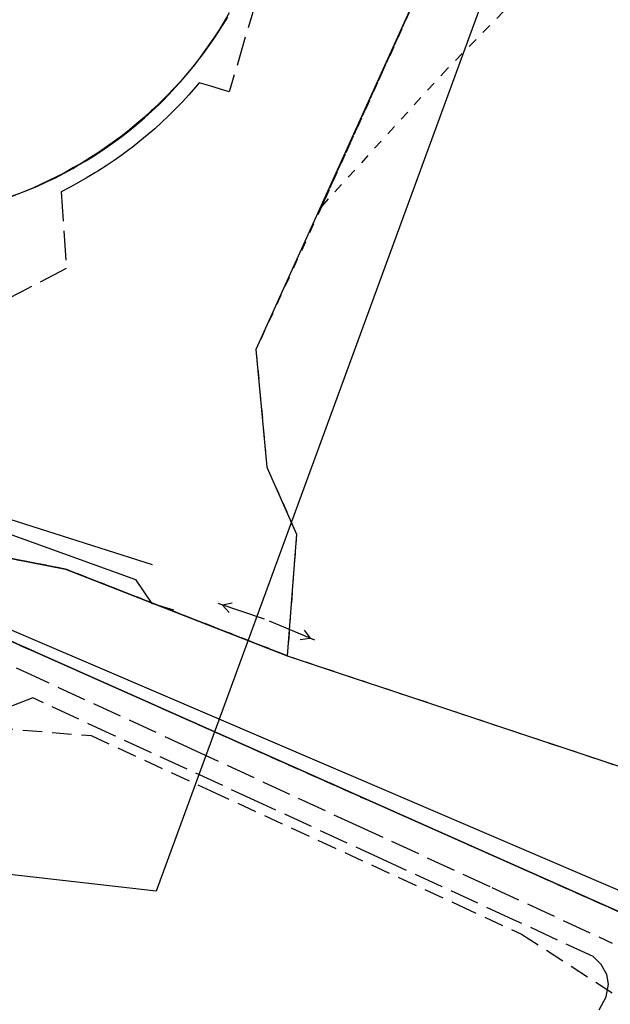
# Model space of a CAD drawing. Extents: x 7538282 to 7539561, y 5782854 to 5783989.
# Tile 25 of 32: x 7539315 to 7539376, y 5783500 to 5783601. Entities that reach past the tile are written whole.
import ezdxf

# ---------------------------------------------------------------- set-up
doc = ezdxf.new("R2010")
doc.units = 0
doc.header["$MEASUREMENT"] = 0
for name, pattern in [('4001', [0]), ('4002', [2, 1, -1]), ('4003', [3, 2, -1]), ('4004', [4, 3, -1])]:
    doc.linetypes.add(name, pattern=pattern)
for name, color, linetype in [('Drogi', 135, 'CONTINUOUS'), ('Dzialki', 7, 'CONTINUOUS'), ('Linie_napowietrzne', 184, 'CONTINUOUS'), ('ODGIK_1', 7, 'CONTINUOUS'), ('Projekty', 1, 'CONTINUOUS'), ('Roslinnosc', 104, 'CONTINUOUS'), ('Uz_Energia', 1, 'CONTINUOUS'), ('Uz_Woda', 5, 'CONTINUOUS'), ('Uzytki', 7, 'CONTINUOUS')]:
    doc.layers.add(name, color=color, linetype=linetype)

# ---------------------------------------------------------------- blocks, each defined once
blk = doc.blocks.new('1047')
at = {"layer": 'Linie_napowietrzne', "color": 1, "linetype": 'Continuous'}
blk.add_line((0, 0.5), (0, 10.5), dxfattribs=at)
blk = doc.blocks.new('1046')
at = {"layer": 'Linie_napowietrzne', "color": 1, "linetype": 'Continuous'}
for p in [(-1, 7.8), (1, 7.8)]:
    blk.add_line(p, (0, 9.53), dxfattribs=at)

msp = doc.modelspace()

# ---------------------------------------------------------------- linework, layer by layer
at = {"layer": 'Drogi', "color": 8, "linetype": '4004'}
for p, q in [((7539341.74, 5783610.51), (7539336.73, 5783593.44)), ((7539335.807, 5783599.816), (7539336.335, 5783600.665)), ((7539336.335, 5783600.665), (7539336.57, 5783601.06)), ((7539335.259, 5783598.979), (7539335.807, 5783599.816)), ((7539334.692, 5783598.156), (7539335.259, 5783598.979)), ((7539333.5, 5783596.55), (7539334.106, 5783597.346)), ((7539334.106, 5783597.346), (7539334.692, 5783598.156)), ((7539333.213, 5783596.183), (7539333.5, 5783596.55)), ((7539331.934, 5783594.646), (7539332.583, 5783595.407)), ((7539332.583, 5783595.407), (7539333.213, 5783596.183)), ((7539331.267, 5783593.901), (7539331.934, 5783594.646)), ((7539333.66, 5783594.35), (7539333.283, 5783593.902)), ((7539334.84, 5783594.03), (7539333.66, 5783594.35)), ((7539330.582, 5783593.172), (7539331.267, 5783593.901)), ((7539333.283, 5783593.902), (7539332.625, 5783593.149)), ((7539336.73, 5783593.44), (7539334.84, 5783594.03)), ((7539329.57, 5783592.156), (7539329.88, 5783592.46)), ((7539329.88, 5783592.46), (7539330.582, 5783593.172)), ((7539331.949, 5783592.412), (7539331.256, 5783591.691)), ((7539332.625, 5783593.149), (7539331.949, 5783592.412)), ((7539328.101, 5783590.799), (7539328.844, 5783591.469)), ((7539328.844, 5783591.469), (7539329.57, 5783592.156)), ((7539331.256, 5783591.691), (7539330.546, 5783590.987)), ((7539327.343, 5783590.148), (7539328.101, 5783590.799)), ((7539329.82, 5783590.3), (7539329.137, 5783589.684)), ((7539330.546, 5783590.987), (7539329.82, 5783590.3)), ((7539325.78, 5783588.9), (7539326.569, 5783589.514)), ((7539326.569, 5783589.514), (7539327.343, 5783590.148)), ((7539329.137, 5783589.684), (7539328.38, 5783589.031)), ((7539324.609, 5783588.044), (7539325.419, 5783588.63)), ((7539325.419, 5783588.63), (7539325.78, 5783588.9)), ((7539327.607, 5783588.396), (7539326.82, 5783587.78)), ((7539328.38, 5783589.031), (7539327.607, 5783588.396)), ((7539322.949, 5783586.928), (7539323.785, 5783587.476)), ((7539323.785, 5783587.476), (7539324.609, 5783588.044)), ((7539326.622, 5783587.63), (7539325.818, 5783587.036)), ((7539326.82, 5783587.78), (7539326.622, 5783587.63)), ((7539321.24, 5783585.89), (7539322.101, 5783586.399)), ((7539322.101, 5783586.399), (7539322.949, 5783586.928)), ((7539325.001, 5783586.459), (7539324.171, 5783585.901)), ((7539325.818, 5783587.036), (7539325.001, 5783586.459)), ((7539319.904, 5783585.151), (7539320.782, 5783585.63)), ((7539320.782, 5783585.63), (7539321.24, 5783585.89)), ((7539323.33, 5783585.36), (7539323.106, 5783585.22)), ((7539324.171, 5783585.901), (7539323.33, 5783585.36)), ((7539317.208, 5783583.836), (7539318.117, 5783584.254)), ((7539318.117, 5783584.254), (7539319.016, 5783584.692)), ((7539319.016, 5783584.692), (7539319.904, 5783585.151)), ((7539322.25, 5783584.702), (7539321.384, 5783584.202)), ((7539323.106, 5783585.22), (7539322.25, 5783584.702)), ((7539312.18, 5783581.92), (7539316.29, 5783583.44)), ((7539316.29, 5783583.44), (7539317.208, 5783583.836)), ((7539320.507, 5783583.722), (7539319.62, 5783583.26, 151.375)), ((7539319.62, 5783583.26, 151.375), (7539320.13, 5783575.44, 150.681)), ((7539321.384, 5783584.202), (7539320.507, 5783583.722)), ((7539320.13, 5783575.44, 150.681), (7539315.57, 5783573.06)), ((7539315.57, 5783573.06), (7539314.04, 5783572.29)), ((7539307.76, 5783538.11, 150.151), (7539315.62, 5783534.47, 150.041)), ((7539315.62, 5783534.47, 150.041), (7539332.87, 5783526.51, 150.041)), ((7539316.72, 5783531.68, 150.061), (7539310.78, 5783529.39, 149.931)), ((7539325.05, 5783527.83, 150.021), (7539316.72, 5783531.68, 150.061)), ((7539339.69, 5783521.08, 149.971), (7539325.05, 5783527.83, 150.021)), ((7539332.87, 5783526.51, 150.041), (7539349.63, 5783518.75, 150.021)), ((7539352.38, 5783515.22, 150.001), (7539339.69, 5783521.08, 149.971)), ((7539349.63, 5783518.75, 150.021), (7539363.47, 5783512.38, 149.971)), ((7539365.69, 5783509.09, 149.961), (7539352.38, 5783515.22, 150.001)), ((7539363.47, 5783512.38, 149.971), (7539375.73, 5783506.7, 149.831)), ((7539373.78, 5783505.33, 150.851), (7539365.69, 5783509.09, 149.961)), ((7539374.61, 5783504.51, 150.831), (7539373.78, 5783505.33, 150.851)), ((7539375.19, 5783503.51, 150.751), (7539374.61, 5783504.51, 150.831)), ((7539375.35, 5783502.51, 150.751), (7539375.19, 5783503.51, 150.751)), ((7539375.12, 5783501.22, 150.661), (7539375.35, 5783502.51, 150.751)), ((7539374.41, 5783499.92, 150.631), (7539375.12, 5783501.22, 150.661))]:
    msp.add_line(p, q, dxfattribs=at)
at = {"layer": 'Dzialki', "color": 7, "linetype": '4001'}
for p, q in [((7539389.7, 5783678.23), (7539339.45, 5783567.17)), ((7539339.45, 5783567.17), (7539340.56, 5783555.21)), ((7539340.56, 5783555.21), (7539343.58, 5783548.36)), ((7539343.58, 5783548.36), (7539342.64, 5783535.98)), ((7539320.04, 5783544.82), (7539311.21, 5783546.52)), ((7539311.21, 5783546.52), (7539320.04, 5783544.82)), ((7539342.64, 5783535.98), (7539320.04, 5783544.82)), ((7539320.04, 5783544.82), (7539342.64, 5783535.98)), ((7539308.05, 5783540.33), (7539397.27, 5783500.62)), ((7539397.27, 5783500.62), (7539308.05, 5783540.33)), ((7539342.64, 5783535.98), (7539395.78, 5783518.27))]:
    msp.add_line(p, q, dxfattribs=at)
at = {"layer": 'ODGIK_1', "color": 230, "linetype": '4001'}
for points in [[(7539264.452, 5783802.841, 0), (7539419.329, 5783757.818, 0), (7539329.284, 5783511.997, 0), (7539187.014, 5783528.205, 0), (7539264.452, 5783802.841, 0)], [(7538958.949, 5783581.034, 0), (7539056.503, 5783560.761, 0), (7539144.541, 5783542.692, 0), (7539172.561, 5783538.396, 0), (7539195.018, 5783537.777, 0), (7539229.843, 5783538.967, 0), (7539251.375, 5783540.334, 0), (7539282.229, 5783546.317, 0), (7539295.919, 5783546.72, 0), (7539305.765, 5783542.346, 0), (7539392.101, 5783505.372, 0), (7539413.861, 5783493.634, 0), (7539433.498, 5783482.535, 0), (7539441.011, 5783471.581, 0), (7539412.498, 5783444.22, 0), (7539368.331, 5783401.47, 0), (7539336.711, 5783367.751, 0)]]:
    msp.add_polyline3d(points, dxfattribs=at)
at = {"layer": 'Projekty', "color": 30, "linetype": '4003'}
for p, q in [((7539312.696, 5783528.663), (7539322.645, 5783527.844)), ((7539322.645, 5783527.844), (7539334.865, 5783522.205)), ((7539334.865, 5783522.205), (7539360.035, 5783510.594)), ((7539360.035, 5783510.594), (7539366.507, 5783507.609)), ((7539366.507, 5783507.609), (7539419.863, 5783473.118))]:
    msp.add_line(p, q, dxfattribs=at)
at = {"layer": 'Roslinnosc', "color": 104, "linetype": '4002'}
msp.add_polyline3d([(7539336.73, 5783601.48, 0), (7539336.223, 5783600.618, 0), (7539335.696, 5783599.768, 0), (7539335.149, 5783598.931, 0), (7539334.76, 5783598.36, 0), (7539334.183, 5783597.543, 0), (7539333.587, 5783596.741, 0), (7539332.97, 5783595.953, 0), (7539332.4, 5783595.26, 0), (7539331.746, 5783594.503, 0), (7539331.074, 5783593.763, 0), (7539330.383, 5783593.04, 0), (7539329.674, 5783592.335, 0), (7539328.948, 5783591.648, 0), (7539328.82, 5783591.53, 0), (7539328.081, 5783590.856, 0), (7539327.326, 5783590.2, 0), (7539326.555, 5783589.563, 0), (7539325.84, 5783589, 0), (7539325.04, 5783588.4, 0), (7539324.226, 5783587.819, 0), (7539323.398, 5783587.259, 0), (7539322.59, 5783586.74, 0), (7539321.737, 5783586.217, 0), (7539320.874, 5783585.714, 0), (7539319.998, 5783585.23, 0), (7539319.18, 5783584.8, 0), (7539318.284, 5783584.355, 0), (7539317.379, 5783583.93, 0), (7539316.464, 5783583.526, 0), (7539315.541, 5783583.143, 0), (7539315.46, 5783583.11, 0), (7539314.522, 5783582.764, 0)], dxfattribs=at)
at = {"layer": 'Uz_Energia', "color": 1, "linetype": '4001'}
for p, q in [((7539313.312, 5783548.749), (7539319.929, 5783546.375)), ((7539319.929, 5783546.375), (7539327.168, 5783543.754)), ((7539327.168, 5783543.754), (7539328.805, 5783541.326)), ((7539328.805, 5783541.326), (7539331.04, 5783540.65))]:
    msp.add_line(p, q, dxfattribs=at)
at = {"layer": 'Uz_Woda', "color": 5, "linetype": '4001'}
msp.add_line((7539328.92, 5783545.25), (7539314.41, 5783549.87), dxfattribs=at)
at = {"layer": 'Uzytki', "color": 184, "linetype": '4002'}
for points in [[(7539284.82, 5783772.65, 0), (7539393.57, 5783740.85, 0), (7539397.98, 5783731.03, 0), (7539399.77, 5783714.8, 0), (7539397.98, 5783700.29, 0), (7539389.7, 5783678.23, 0), (7539346.15, 5783581.8, 0), (7539339.45, 5783567.17, 0), (7539340.56, 5783555.21, 0), (7539343.58, 5783548.36, 0), (7539342.64, 5783535.98, 0), (7539320.04, 5783544.82, 0), (7539311.21, 5783546.52, 0), (7539283.89, 5783555.6, 0), (7539227.9, 5783548.33, 0), (7539239.8, 5783597.29, 0), (7539235.41, 5783598.4, 0), (7539246.13, 5783660.12, 0), (7539246.24, 5783660.44, 0), (7539267.11, 5783721.13, 0), (7539284.82, 5783772.65, 0)], [(7539398.56, 5783739.76, 0), (7539402.27, 5783729.58, 0), (7539404.63, 5783718.88, 0), (7539405.87, 5783708.42, 0), (7539405.05, 5783694.5, 0), (7539402.96, 5783676.32, 0), (7539399.86, 5783663.61, 0), (7539394.11, 5783655.59, 0), (7539388.06, 5783643.68, 0), (7539384.48, 5783634.87, 0), (7539376.9, 5783624.75, 0), (7539370.27, 5783607.35, 0), (7539358.95, 5783595.81, 0), (7539346.15, 5783581.8, 0), (7539389.7, 5783678.23, 0), (7539397.98, 5783700.29, 0), (7539399.77, 5783714.8, 0), (7539397.98, 5783731.03, 0), (7539393.57, 5783740.85, 0)], [(7539397.27, 5783500.62, 0), (7539308.05, 5783540.33, 0), (7539298.34, 5783544.6, 0), (7539294.29, 5783545.78, 0), (7539281.81, 5783544.98, 0), (7539248.51, 5783538.36, 0), (7539239.42, 5783537.86, 0), (7539196.76, 5783536.48, 0), (7539171.64, 5783537.48, 0), (7539151.62, 5783540.06, 0), (7539138.11, 5783542.5, 0), (7539127.18, 5783544.47, 0), (7538965.24, 5783578.56, 0)], [(7539015.37, 5783577.86, 0), (7539022.92, 5783576.04, 0), (7539025.23, 5783575.47, 0), (7539032.45, 5783573.86, 0), (7539060.67, 5783567.55, 0), (7539087.3, 5783561.6, 0), (7539087.68, 5783561.51, 0), (7539113.63, 5783555.68, 0), (7539114.18, 5783558.12, 0), (7539119.29, 5783560.47, 0), (7539126.87, 5783558.71, 0), (7539129.1, 5783559.07, 0), (7539138.94, 5783561.3, 0), (7539214.64, 5783546.61, 0), (7539227.9, 5783548.33, 0), (7539283.89, 5783555.6, 0), (7539311.21, 5783546.52, 0), (7539320.04, 5783544.82, 0), (7539342.64, 5783535.98, 0), (7539395.78, 5783518.27, 0)], [(7539005.95, 5783567.43, 0), (7539034.93, 5783560.93, 0), (7539038.53, 5783560.13, 0), (7539042.42, 5783559.25, 0), (7539070.99, 5783549.82, 0), (7539071.94, 5783549.51, 0), (7539101.25, 5783542.83, 0), (7539111.22, 5783541.31, 0), (7539114.44, 5783540.8, 0), (7539137.24, 5783537.28, 0), (7539138.11, 5783542.5, 0), (7539151.62, 5783540.06, 0), (7539171.64, 5783537.48, 0), (7539196.76, 5783536.48, 0), (7539239.42, 5783537.86, 0), (7539248.51, 5783538.36, 0), (7539281.81, 5783544.98, 0), (7539294.29, 5783545.78, 0), (7539298.34, 5783544.6, 0), (7539308.05, 5783540.33, 0), (7539397.27, 5783500.62, 0)]]:
    msp.add_polyline3d(points, dxfattribs=at)

# ---------------------------------------------------------------- block references
at = {"layer": 'Linie_napowietrzne', "color": 1, "xscale": 0.5, "yscale": 0.5, "zscale": 0.5}
for name, rotation in [('1047', 71.45711799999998), ('1046', 71.45711799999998), ('1047', 247.162706), ('1046', 247.162706)]:
    msp.add_blockref(name, (7539340.56, 5783539.63), dxfattribs=dict(at, rotation=rotation))

doc.saveas('drawing.dxf')
